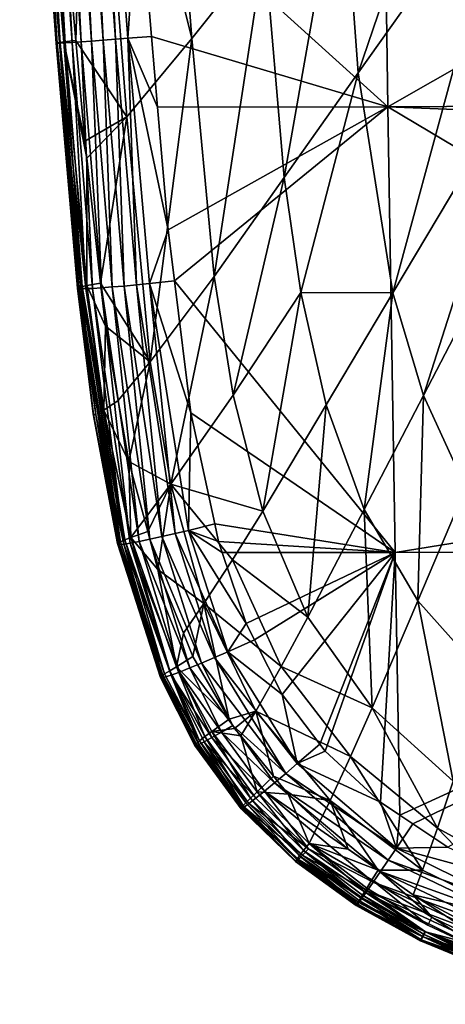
# Model space of a CAD drawing. Extents: x -0.054 to 0.054, y -0.146 to 0.026.
# Tile 1 of 256: x -0.01415 to -0.00758, y -0.14571 to -0.1305. Entities that reach past the tile are written whole.
import ezdxf

# ---------------------------------------------------------------- set-up
doc = ezdxf.new("R2010")
doc.units = 0
doc.layers.add('mesh', color=7, linetype='CONTINUOUS')

msp = doc.modelspace()

# ---------------------------------------------------------------- meshes
at = {"layer": 'mesh'}
mesh = msp.add_polyface(dxfattribs=at)
corners = [(-0.008469, -0.131846, 0.100451), (0.000596, -0.131797, 0.100689), (0.000599, -0.132209, 0.100685), (0.000554, -0.126687, 0.100739), (-0.008565, -0.124938, 0.100478), (0.000539, -0.124883, 0.100697), (0.000502, -0.120456, 0.100593), (0.00064, -0.137272, 0.100445), (-0.008358, -0.138732, 0.100091), (-0.002236, -0.135433, 0.094122), (-0.002168, -0.1386, 0.094279), (-0.001896, -0.135634, 0.094124), (-0.002817, -0.134907, 0.094113), (-0.003484, -0.13781, 0.094267), (-0.003461, -0.134028, 0.094097), (-0.004528, -0.136756, 0.09425), (-0.002983, -0.134681, 0.094109), (-0.003895, -0.133062, 0.094077), (-0.005275, -0.135519, 0.094226), (-0.00373, -0.133429, 0.094084), (-0.006047, -0.132703, 0.094166), (-0.004156, -0.127593, 0.093887), (-0.006278, -0.131172, 0.094128), (-0.00421, -0.130556, 0.094004), (-0.005745, -0.134159, 0.094198), (-0.004212, -0.130695, 0.09401), (-0.00413, -0.132081, 0.094052), (-0.006574, -0.128003, 0.094027), (-0.004154, -0.126977, 0.093857), (-0.004183, -0.124654, 0.093726), (-0.00415, -0.127301, 0.093875), (-0.004211, -0.12237, 0.093598), (-0.006712, -0.124811, 0.093882), (-0.0064, -0.138979, 0.094701), (0.00421, -0.13157, 0.094039), (-0.001357, -0.135951, 0.094129), (-0.000552, -0.136217, 0.094132), (0.005263, -0.1269, 0.093852), (0.005251, -0.124576, 0.093716), (0.005266, -0.127545, 0.09389)]
mesh.append_faces([[corners[k] for k in face] for face in [(0, 1, 2, 2), (0, 3, 1, 1), (4, 5, 3, 3), (6, 5, 4, 4), (7, 0, 2, 2), (7, 8, 0, 0), (9, 10, 11, 11), (12, 13, 9, 9), (13, 14, 15, 15), (13, 16, 14, 14), (12, 16, 13, 13), (15, 17, 18, 18), (15, 19, 17, 17), (14, 19, 15, 15), (20, 21, 22, 22), (20, 23, 21, 21), (24, 23, 20, 20), (24, 25, 23, 23), (18, 25, 24, 24), (18, 26, 25, 25), (17, 26, 18, 18), (27, 28, 29, 29), (27, 30, 28, 28), (27, 31, 32, 32), (29, 31, 27, 27), (33, 18, 24, 24), (22, 30, 27, 27), (21, 30, 22, 22), (34, 35, 36, 36), (34, 11, 35, 35), (37, 28, 30, 30), (38, 29, 28, 28), (31, 29, 38, 38), (39, 9, 11, 11), (39, 23, 25, 25), (39, 21, 23, 23), (39, 30, 21, 21), (39, 16, 12, 12), (39, 14, 16, 16), (19, 14, 39, 39), (39, 17, 19, 19), (39, 26, 17, 17), (25, 26, 39, 39)]])
mesh = msp.add_polyface(dxfattribs=at)
corners = [(-0.011859, -0.133746, 0.100167), (-0.011761, -0.134536, 0.100133), (-0.012147, -0.134577, 0.100089), (-0.01248, -0.130788, 0.100195), (-0.012021, -0.13185, 0.100199), (-0.011508, -0.136575, 0.100044), (-0.011544, -0.138388, 0.099892), (-0.011752, -0.138438, 0.099829), (-0.008469, -0.131846, 0.100451), (-0.012114, -0.130758, 0.100217), (-0.008358, -0.138732, 0.100091), (-0.012318, -0.128361, 0.100257), (-0.008565, -0.124938, 0.100478), (-0.012576, -0.12495, 0.100203), (-0.012708, -0.123202, 0.100175), (0.000554, -0.126687, 0.100739), (-0.006574, -0.128003, 0.094027), (-0.006712, -0.124811, 0.093882), (-0.008927, -0.131319, 0.094632), (-0.00792, -0.136304, 0.094685), (-0.006278, -0.131172, 0.094128), (-0.008391, -0.134718, 0.094676), (-0.006047, -0.132703, 0.094166), (-0.007266, -0.137731, 0.094693), (-0.005745, -0.134159, 0.094198), (-0.009813, -0.134713, 0.095154), (-0.011148, -0.134467, 0.095888), (-0.012134, -0.135787, 0.096953), (-0.011816, -0.137677, 0.096925), (-0.011491, -0.13079, 0.095865), (-0.010371, -0.12938, 0.095084), (-0.012065, -0.123385, 0.095663), (-0.010891, -0.12222, 0.094812), (-0.009181, -0.127883, 0.09454), (-0.010067, -0.132938, 0.095144), (-0.010857, -0.136301, 0.09588), (-0.012494, -0.132, 0.096967), (-0.013085, -0.124368, 0.096836), (-0.008832, -0.138064, 0.095145), (-0.009419, -0.136451, 0.095152), (-0.0104, -0.138092, 0.095859), (-0.00962, -0.120977, 0.094208)]
mesh.append_faces([[corners[k] for k in face] for face in [(0, 1, 2, 2), (3, 4, 0, 0), (5, 2, 1, 1), (5, 6, 2, 2), (6, 7, 2, 2), (8, 4, 9, 9), (8, 0, 4, 4), (8, 1, 0, 0), (10, 1, 8, 8), (10, 5, 1, 1), (11, 8, 9, 9), (11, 12, 8, 8), (13, 12, 11, 11), (13, 14, 12, 12), (12, 15, 8, 8), (16, 17, 18, 18), (19, 20, 21, 21), (19, 22, 20, 20), (23, 22, 19, 19), (23, 24, 22, 22), (21, 18, 25, 25), (21, 16, 18, 18), (20, 16, 21, 21), (26, 27, 28, 28), (26, 29, 27, 27), (30, 29, 26, 26), (30, 31, 29, 29), (32, 31, 30, 30), (33, 18, 17, 17), (34, 18, 33, 33), (34, 25, 18, 18), (35, 25, 34, 34), (29, 36, 27, 27), (31, 37, 29, 29), (21, 38, 19, 19), (25, 39, 21, 21), (25, 40, 39, 39), (35, 40, 25, 25), (34, 26, 35, 35), (34, 30, 26, 26), (33, 30, 34, 34), (33, 32, 30, 30), (41, 32, 33, 33)]])
mesh = msp.add_polyface(dxfattribs=at)
corners = [(-0.013469, -0.130844, 0.098302), (-0.014065, -0.123355, 0.098304), (-0.014118, -0.123354, 0.098489), (-0.013045, -0.123228, 0.100137), (-0.012708, -0.123202, 0.100175), (-0.012576, -0.12495, 0.100203), (-0.012318, -0.128361, 0.100257), (-0.01248, -0.130788, 0.100195), (-0.012114, -0.130758, 0.100217), (-0.012021, -0.13185, 0.100199), (-0.013594, -0.127316, 0.098013), (-0.013783, -0.124939, 0.097979), (-0.013283, -0.130823, 0.097947), (-0.013145, -0.132377, 0.097917), (-0.013203, -0.134655, 0.09917), (-0.013569, -0.130864, 0.0991), (-0.013523, -0.130863, 0.099298), (-0.013244, -0.134652, 0.098969), (-0.013586, -0.130863, 0.098895), (-0.013988, -0.123317, 0.099451), (-0.013446, -0.13086, 0.099484), (-0.014069, -0.123328, 0.099271), (-0.014122, -0.123338, 0.099079), (-0.014147, -0.123351, 0.098682), (-0.013574, -0.130859, 0.098691), (-0.013534, -0.130853, 0.098492), (-0.014148, -0.123345, 0.09888), (-0.013186, -0.134621, 0.09835), (-0.013255, -0.134645, 0.098761), (-0.012671, -0.130804, 0.10014), (-0.013228, -0.123243, 0.100084), (-0.012345, -0.134596, 0.100033), (-0.013039, -0.130832, 0.099947), (-0.013409, -0.123259, 0.100005), (-0.01286, -0.130818, 0.100057), (-0.013583, -0.123274, 0.099899), (-0.013338, -0.130853, 0.099656), (-0.013742, -0.12329, 0.099768), (-0.013201, -0.130844, 0.099812), (-0.013879, -0.123304, 0.099618), (-0.013085, -0.124368, 0.096836), (-0.013909, -0.123354, 0.097956), (-0.012494, -0.132, 0.096967), (-0.011491, -0.13079, 0.095865)]
mesh.append_faces([[corners[k] for k in face] for face in [(0, 1, 2, 2), (3, 4, 5, 5), (6, 3, 5, 5), (6, 7, 3, 3), (8, 7, 6, 6), (8, 9, 7, 7), (1, 10, 11, 11), (0, 10, 1, 1), (0, 12, 10, 10), (13, 12, 0, 0), (14, 15, 16, 16), (17, 18, 15, 15), (16, 19, 20, 20), (16, 21, 19, 19), (15, 21, 16, 16), (15, 22, 21, 21), (18, 22, 15, 15), (23, 24, 25, 25), (23, 26, 24, 24), (25, 2, 23, 23), (25, 0, 2, 2), (27, 0, 25, 25), (18, 26, 22, 22), (18, 24, 26, 26), (28, 24, 18, 18), (3, 29, 30, 30), (7, 29, 3, 3), (7, 31, 29, 29), (32, 33, 34, 34), (35, 33, 32, 32), (36, 37, 38, 38), (39, 37, 36, 36), (38, 35, 32, 32), (37, 35, 38, 38), (34, 30, 29, 29), (33, 30, 34, 34), (20, 39, 36, 36), (19, 39, 20, 20), (40, 41, 11, 11), (40, 12, 42, 42), (40, 10, 12, 12), (11, 10, 40, 40), (43, 40, 42, 42)]])
mesh = msp.add_polyface(dxfattribs=at)
corners = [(-0.013523, -0.130863, 0.099298), (-0.013446, -0.13086, 0.099484), (-0.013129, -0.134655, 0.09936), (-0.01248, -0.130788, 0.100195), (-0.011859, -0.133746, 0.100167), (-0.012147, -0.134577, 0.100089), (-0.012827, -0.135233, 0.097773), (-0.012901, -0.134568, 0.097807), (-0.013111, -0.134605, 0.098157), (-0.013115, -0.132642, 0.097904), (-0.013469, -0.130844, 0.098302), (-0.013145, -0.132377, 0.097917), (-0.013203, -0.134655, 0.09917), (-0.013244, -0.134652, 0.098969), (-0.013569, -0.130864, 0.0991), (-0.013255, -0.134645, 0.098761), (-0.013586, -0.130863, 0.098895), (-0.013534, -0.130853, 0.098492), (-0.013235, -0.134634, 0.098553), (-0.013186, -0.134621, 0.09835), (-0.013574, -0.130859, 0.098691), (-0.012848, -0.13653, 0.098033), (-0.012594, -0.138563, 0.098286), (-0.012527, -0.138533, 0.098077), (-0.012345, -0.134596, 0.100033), (-0.011752, -0.138438, 0.099829), (-0.012722, -0.134629, 0.099834), (-0.01286, -0.130818, 0.100057), (-0.012539, -0.134614, 0.099947), (-0.013039, -0.130832, 0.099947), (-0.013023, -0.13465, 0.099536), (-0.013201, -0.130844, 0.099812), (-0.012886, -0.134642, 0.099695), (-0.013338, -0.130853, 0.099656), (-0.012671, -0.130804, 0.10014), (-0.012975, -0.136603, 0.099061), (-0.013011, -0.136598, 0.098857), (-0.013015, -0.136588, 0.098646), (-0.012617, -0.138575, 0.098393), (-0.012494, -0.132, 0.096967), (-0.013283, -0.130823, 0.097947), (-0.012134, -0.135787, 0.096953), (-0.012628, -0.136381, 0.097687), (-0.012543, -0.138599, 0.099121)]
mesh.append_faces([[corners[k] for k in face] for face in [(0, 1, 2, 2), (3, 4, 5, 5), (6, 7, 8, 8), (9, 8, 7, 7), (9, 10, 8, 8), (11, 10, 9, 9), (12, 0, 2, 2), (13, 14, 12, 12), (15, 16, 13, 13), (17, 18, 19, 19), (17, 20, 18, 18), (19, 8, 10, 10), (21, 8, 19, 19), (21, 6, 8, 8), (15, 18, 20, 20), (22, 18, 15, 15), (22, 19, 18, 18), (23, 21, 19, 19), (5, 24, 3, 3), (5, 25, 24, 24), (26, 27, 28, 28), (29, 27, 26, 26), (30, 31, 32, 32), (33, 31, 30, 30), (32, 29, 26, 26), (31, 29, 32, 32), (28, 34, 24, 24), (27, 34, 28, 28), (35, 13, 12, 12), (36, 13, 35, 35), (36, 15, 13, 13), (37, 15, 36, 36), (37, 38, 15, 15), (2, 33, 30, 30), (1, 33, 2, 2), (39, 9, 7, 7), (39, 11, 9, 9), (39, 40, 11, 11), (41, 7, 6, 6), (41, 39, 7, 7), (42, 6, 21, 21), (43, 12, 2, 2), (6, 42, 41, 41)]])
mesh = msp.add_polyface(dxfattribs=at)
corners = [(-0.007544, -0.143279, 0.099681), (-0.008084, -0.142919, 0.099693), (0.000652, -0.138689, 0.100318), (0.000684, -0.142618, 0.099966), (-0.002728, -0.144673, 0.09968), (-0.009518, -0.141689, 0.099745), (-0.0101, -0.140922, 0.099787), (-0.008358, -0.138732, 0.100091), (-0.009436, -0.141797, 0.099739), (-0.008583, -0.142587, 0.099704), (-0.008286, -0.142785, 0.099697), (0.00064, -0.137272, 0.100445), (-0.000411, -0.136263, 0.094132), (-0.000552, -0.136217, 0.094132), (-0.000648, -0.139068, 0.094284), (0.000656, -0.13918, 0.09431), (0.000477, -0.13637, 0.094133), (0.000643, -0.137615, 0.094175), (-0.001357, -0.135951, 0.094129), (-0.002168, -0.1386, 0.094279), (-0.001896, -0.135634, 0.094124), (-0.002236, -0.135433, 0.094122), (-0.003484, -0.13781, 0.094267), (-0.0064, -0.138979, 0.094701), (-0.005745, -0.134159, 0.094198), (-0.007266, -0.137731, 0.094693), (-0.005294, -0.140039, 0.09471), (-0.005275, -0.135519, 0.094226), (-0.004528, -0.136756, 0.09425), (-0.003959, -0.14089, 0.094719), (-0.002422, -0.14151, 0.094725), (-0.000738, -0.141873, 0.094728), (0.000664, -0.140112, 0.09439), (-0.008711, -0.141127, 0.095812), (-0.008832, -0.138064, 0.095145), (-0.009702, -0.139731, 0.095834), (-0.008006, -0.139476, 0.095139), (-0.007462, -0.142263, 0.095796), (-0.006945, -0.140668, 0.095135), (0.000679, -0.141994, 0.094737), (-0.004186, -0.142389, 0.09514), (-0.005664, -0.141638, 0.095136), (-0.00792, -0.136304, 0.094685), (-0.008391, -0.134718, 0.094676), (-0.009419, -0.136451, 0.095152), (-0.010114, -0.140493, 0.096298), (-0.009043, -0.14188, 0.096268), (0.000623, -0.136371, 0.094133)]
mesh.append_faces([[corners[k] for k in face] for face in [(0, 1, 2, 2), (3, 4, 2, 2), (5, 6, 7, 7), (7, 8, 5, 5), (7, 9, 8, 8), (10, 9, 7, 7), (2, 7, 11, 11), (2, 10, 7, 7), (1, 10, 2, 2), (12, 13, 14, 14), (15, 12, 14, 14), (15, 16, 12, 12), (17, 16, 15, 15), (18, 14, 13, 13), (18, 19, 14, 14), (20, 19, 18, 18), (21, 22, 19, 19), (23, 24, 25, 25), (26, 27, 23, 23), (26, 28, 27, 27), (29, 28, 26, 26), (29, 22, 28, 28), (30, 22, 29, 29), (30, 19, 22, 22), (31, 19, 30, 30), (31, 14, 19, 19), (32, 14, 31, 31), (32, 15, 14, 14), (33, 34, 35, 35), (33, 36, 34, 34), (37, 36, 33, 33), (37, 38, 36, 36), (31, 39, 32, 32), (26, 40, 29, 29), (23, 41, 26, 26), (23, 38, 41, 41), (25, 38, 23, 23), (25, 36, 38, 38), (42, 36, 25, 25), (42, 34, 36, 36), (43, 44, 34, 34), (33, 45, 46, 46), (17, 47, 16, 16)]])
mesh = msp.add_polyface(dxfattribs=at)
corners = [(-0.010935, -0.140263, 0.099773), (-0.010525, -0.140081, 0.099838), (-0.0101, -0.140922, 0.099787), (-0.01114, -0.138288, 0.099947), (-0.011544, -0.138388, 0.099892), (-0.011508, -0.136575, 0.100044), (-0.011024, -0.138731, 0.099921), (-0.010654, -0.139827, 0.099853), (-0.011082, -0.13856, 0.099931), (-0.010833, -0.141447, 0.097235), (-0.010916, -0.141305, 0.097248), (-0.011185, -0.141495, 0.09761), (-0.010739, -0.141563, 0.097228), (-0.011728, -0.140495, 0.097696), (-0.011477, -0.140336, 0.097337), (-0.011183, -0.141589, 0.099258), (-0.011685, -0.140576, 0.099329), (-0.011033, -0.141503, 0.099414), (-0.011342, -0.140438, 0.099608), (-0.011142, -0.140353, 0.099705), (-0.010045, -0.142141, 0.099597), (-0.011954, -0.138484, 0.099738), (-0.011526, -0.140513, 0.099481), (-0.010858, -0.141401, 0.099545), (-0.009867, -0.141989, 0.09967), (-0.011752, -0.138438, 0.099829), (-0.008358, -0.138732, 0.100091), (-0.010507, -0.141181, 0.096842), (-0.011306, -0.139518, 0.096885), (-0.011621, -0.139977, 0.097371), (-0.010114, -0.140493, 0.096298), (-0.010863, -0.138841, 0.096332), (-0.009043, -0.14188, 0.096268), (-0.009702, -0.139731, 0.095834), (-0.009419, -0.136451, 0.095152), (-0.0104, -0.138092, 0.095859), (-0.008832, -0.138064, 0.095145), (-0.008711, -0.141127, 0.095812), (-0.011816, -0.137677, 0.096925), (-0.010857, -0.136301, 0.09588), (-0.011148, -0.134467, 0.095888), (-0.011813, -0.140623, 0.099156), (-0.011302, -0.141654, 0.099082)]
mesh.append_faces([[corners[k] for k in face] for face in [(0, 1, 2, 2), (3, 4, 5, 5), (4, 6, 7, 7), (4, 8, 6, 6), (3, 8, 4, 4), (9, 10, 11, 11), (11, 12, 9, 9), (13, 10, 14, 14), (13, 11, 10, 10), (15, 16, 17, 17), (7, 0, 4, 4), (7, 1, 0, 0), (18, 19, 20, 20), (18, 21, 19, 19), (17, 22, 23, 23), (16, 22, 17, 17), (22, 18, 23, 23), (24, 0, 2, 2), (19, 0, 24, 24), (19, 25, 0, 0), (26, 1, 7, 7), (26, 2, 1, 1), (3, 5, 26, 26), (26, 8, 3, 3), (26, 6, 8, 8), (7, 6, 26, 26), (27, 10, 9, 9), (28, 10, 27, 27), (28, 14, 10, 10), (29, 14, 28, 28), (9, 12, 27, 27), (28, 30, 31, 31), (27, 30, 28, 28), (27, 32, 30, 30), (33, 34, 35, 35), (33, 36, 34, 34), (33, 30, 37, 37), (33, 31, 30, 30), (35, 31, 33, 33), (35, 38, 31, 31), (39, 38, 35, 35), (39, 40, 38, 38), (41, 15, 42, 42)]])
mesh = msp.add_polyface(dxfattribs=at)
corners = [(-0.012432, -0.138497, 0.097877), (-0.012173, -0.138408, 0.09752), (-0.012225, -0.138214, 0.097537), (-0.012638, -0.138593, 0.098608), (-0.011962, -0.14064, 0.098332), (-0.012631, -0.138585, 0.098501), (-0.012636, -0.138599, 0.098715), (-0.011974, -0.140652, 0.098442), (-0.012626, -0.138603, 0.098821), (-0.013011, -0.136598, 0.098857), (-0.012975, -0.136603, 0.099061), (-0.013015, -0.136588, 0.098646), (-0.012527, -0.138533, 0.098077), (-0.011834, -0.140556, 0.0979), (-0.012594, -0.138563, 0.098286), (-0.011913, -0.140605, 0.098113), (-0.013255, -0.134645, 0.098761), (-0.012617, -0.138575, 0.098393), (-0.012016, -0.138994, 0.097467), (-0.011728, -0.140495, 0.097696), (-0.013186, -0.134621, 0.09835), (-0.012848, -0.13653, 0.098033), (-0.012464, -0.137323, 0.097617), (-0.011544, -0.138388, 0.099892), (-0.010935, -0.140263, 0.099773), (-0.011752, -0.138438, 0.099829), (-0.012142, -0.138526, 0.099617), (-0.012539, -0.134614, 0.099947), (-0.011954, -0.138484, 0.099738), (-0.012722, -0.134629, 0.099834), (-0.012443, -0.138584, 0.099304), (-0.012886, -0.134642, 0.099695), (-0.012307, -0.13856, 0.099471), (-0.013023, -0.13465, 0.099536), (-0.012345, -0.134596, 0.100033), (-0.011942, -0.140624, 0.098222), (-0.012607, -0.138604, 0.098924), (-0.011816, -0.137677, 0.096925), (-0.011306, -0.139518, 0.096885), (-0.011621, -0.139977, 0.097371), (-0.010863, -0.138841, 0.096332), (-0.012134, -0.135787, 0.096953), (-0.012628, -0.136381, 0.097687), (-0.011959, -0.140665, 0.098764), (-0.012543, -0.138599, 0.099121), (-0.013203, -0.134655, 0.09917), (-0.013129, -0.134655, 0.09936)]
mesh.append_faces([[corners[k] for k in face] for face in [(0, 1, 2, 2), (3, 4, 5, 5), (6, 7, 3, 3), (8, 9, 10, 10), (6, 9, 8, 8), (3, 9, 6, 6), (3, 11, 9, 9), (5, 11, 3, 3), (12, 13, 0, 0), (14, 15, 12, 12), (16, 17, 14, 14), (0, 18, 1, 1), (0, 19, 18, 18), (12, 20, 14, 14), (0, 21, 12, 12), (0, 22, 21, 21), (2, 22, 0, 0), (23, 24, 25, 25), (26, 27, 28, 28), (29, 27, 26, 26), (30, 31, 32, 32), (33, 31, 30, 30), (32, 29, 26, 26), (31, 29, 32, 32), (28, 34, 25, 25), (27, 34, 28, 28), (5, 17, 11, 11), (5, 35, 17, 17), (10, 36, 8, 8), (37, 2, 1, 1), (18, 37, 1, 1), (18, 38, 37, 37), (39, 38, 18, 18), (38, 40, 37, 37), (37, 22, 2, 2), (37, 41, 22, 22), (21, 22, 42, 42), (43, 36, 44, 44), (10, 45, 44, 44), (10, 44, 36, 36), (44, 33, 30, 30), (46, 33, 44, 44), (41, 42, 22, 22)]])
mesh = msp.add_polyface(dxfattribs=at)
corners = [(-0.011834, -0.140556, 0.0979), (-0.011913, -0.140605, 0.098113), (-0.011373, -0.141637, 0.098029), (-0.011728, -0.140495, 0.097696), (-0.011477, -0.140336, 0.097337), (-0.011621, -0.139977, 0.097371), (-0.012016, -0.138994, 0.097467), (-0.011433, -0.141713, 0.098685), (-0.011444, -0.141714, 0.098579), (-0.011959, -0.140665, 0.098764), (-0.011973, -0.140665, 0.098658), (-0.012607, -0.138604, 0.098924), (-0.011446, -0.141709, 0.09847), (-0.012638, -0.138593, 0.098608), (-0.011974, -0.140652, 0.098442), (-0.011962, -0.14064, 0.098332), (-0.012636, -0.138599, 0.098715), (-0.011978, -0.140661, 0.098551), (-0.012626, -0.138603, 0.098821), (-0.011942, -0.140624, 0.098222), (-0.012617, -0.138575, 0.098393), (-0.011425, -0.141683, 0.098249), (-0.011292, -0.141574, 0.097815), (-0.011185, -0.141495, 0.09761), (-0.012527, -0.138533, 0.098077), (-0.012594, -0.138563, 0.098286), (-0.012432, -0.138497, 0.097877), (-0.012142, -0.138526, 0.099617), (-0.011954, -0.138484, 0.099738), (-0.011342, -0.140438, 0.099608), (-0.011685, -0.140576, 0.099329), (-0.012307, -0.13856, 0.099471), (-0.011526, -0.140513, 0.099481), (-0.012443, -0.138584, 0.099304), (-0.011752, -0.138438, 0.099829), (-0.011142, -0.140353, 0.099705), (-0.012631, -0.138585, 0.098501), (-0.011937, -0.140662, 0.098867), (-0.011414, -0.141707, 0.098789), (-0.012543, -0.138599, 0.099121), (-0.011386, -0.141695, 0.09889), (-0.011813, -0.140623, 0.099156), (-0.011183, -0.141589, 0.099258), (-0.011302, -0.141654, 0.099082)]
mesh.append_faces([[corners[k] for k in face] for face in [(0, 1, 2, 2), (3, 4, 5, 5), (6, 3, 5, 5), (7, 8, 9, 9), (9, 10, 11, 11), (8, 10, 9, 9), (8, 12, 10, 10), (13, 14, 15, 15), (16, 17, 14, 14), (16, 18, 17, 17), (19, 1, 20, 20), (19, 2, 1, 1), (21, 2, 19, 19), (22, 23, 3, 3), (24, 1, 0, 0), (25, 20, 1, 1), (0, 3, 26, 26), (0, 22, 3, 3), (2, 22, 0, 0), (27, 28, 29, 29), (30, 31, 32, 32), (33, 31, 30, 30), (32, 27, 29, 29), (31, 27, 32, 32), (28, 34, 35, 35), (15, 19, 36, 36), (15, 21, 19, 19), (14, 21, 15, 15), (14, 12, 21, 21), (17, 12, 14, 14), (17, 10, 12, 12), (18, 10, 17, 17), (18, 11, 10, 10), (37, 38, 7, 7), (37, 9, 39, 39), (7, 9, 37, 37), (37, 40, 38, 38), (41, 30, 42, 42), (33, 30, 41, 41), (37, 41, 40, 40), (37, 39, 41, 41), (40, 41, 43, 43), (39, 33, 41, 41)]])
mesh = msp.add_polyface(dxfattribs=at)
corners = [(-0.010372, -0.142415, 0.099361), (-0.010505, -0.142524, 0.099203), (-0.011183, -0.141589, 0.099258), (-0.010487, -0.142425, 0.097548), (-0.010233, -0.142185, 0.09719), (-0.010739, -0.141563, 0.097228), (-0.009867, -0.141989, 0.09967), (-0.009518, -0.141689, 0.099745), (-0.009436, -0.141797, 0.099739), (-0.008583, -0.142587, 0.099704), (-0.011433, -0.141713, 0.098685), (-0.010724, -0.142686, 0.098625), (-0.010733, -0.142688, 0.098518), (-0.011414, -0.141707, 0.098789), (-0.011444, -0.141714, 0.098579), (-0.010733, -0.142683, 0.098409), (-0.011446, -0.141709, 0.09847), (-0.011425, -0.141683, 0.098249), (-0.010712, -0.142653, 0.098188), (-0.011373, -0.141637, 0.098029), (-0.010708, -0.142677, 0.098729), (-0.011185, -0.141495, 0.09761), (-0.010587, -0.142522, 0.097753), (-0.009768, -0.143333, 0.097727), (-0.011292, -0.141574, 0.097815), (-0.010662, -0.142599, 0.097968), (-0.009832, -0.143416, 0.09794), (-0.009874, -0.143473, 0.098158), (-0.011033, -0.141503, 0.099414), (-0.010216, -0.142285, 0.099494), (-0.009695, -0.143309, 0.099167), (-0.011302, -0.141654, 0.099082), (-0.010611, -0.142607, 0.099024), (-0.010006, -0.142463, 0.097173), (-0.010045, -0.142141, 0.099597), (-0.008336, -0.143295, 0.099616), (-0.011142, -0.140353, 0.099705), (-0.010858, -0.141401, 0.099545), (-0.011342, -0.140438, 0.099608), (-0.0101, -0.140922, 0.099787), (-0.009359, -0.142558, 0.096805), (-0.010507, -0.141181, 0.096842), (-0.009043, -0.14188, 0.096268), (-0.011386, -0.141695, 0.09889), (-0.010684, -0.142661, 0.098831), (-0.009527, -0.142904, 0.097165)]
mesh.append_faces([[corners[k] for k in face] for face in [(0, 1, 2, 2), (3, 4, 5, 5), (6, 7, 8, 8), (9, 6, 8, 8), (10, 11, 12, 12), (10, 13, 11, 11), (12, 14, 10, 10), (12, 15, 14, 14), (15, 16, 14, 14), (15, 17, 16, 16), (17, 18, 19, 19), (15, 18, 17, 17), (13, 20, 11, 11), (21, 3, 5, 5), (22, 3, 21, 21), (22, 23, 3, 3), (24, 22, 21, 21), (25, 22, 24, 24), (25, 26, 22, 22), (19, 25, 24, 24), (18, 25, 19, 19), (18, 27, 25, 25), (0, 28, 29, 29), (2, 28, 0, 0), (30, 1, 0, 0), (31, 1, 32, 32), (31, 2, 1, 1), (33, 4, 3, 3), (34, 6, 35, 35), (34, 36, 6, 6), (28, 37, 29, 29), (37, 34, 29, 29), (37, 38, 34, 34), (6, 39, 7, 7), (40, 4, 33, 33), (41, 4, 40, 40), (41, 5, 4, 4), (40, 42, 41, 41), (43, 44, 20, 20), (13, 43, 20, 20), (44, 31, 32, 32), (43, 31, 44, 44), (40, 33, 45, 45)]])
mesh = msp.add_polyface(dxfattribs=at)
corners = [(-0.008714, -0.143785, 0.097331), (-0.008795, -0.143913, 0.097525), (-0.00785, -0.144485, 0.097551), (-0.009684, -0.143227, 0.097523), (-0.008286, -0.142785, 0.099697), (-0.008084, -0.142919, 0.099693), (-0.008336, -0.143295, 0.099616), (-0.007544, -0.143279, 0.099681), (-0.00883, -0.14397, 0.097625), (-0.007788, -0.14436, 0.097358), (-0.008618, -0.143637, 0.097167), (-0.008462, -0.143481, 0.099542), (-0.006555, -0.144174, 0.0996), (-0.00663, -0.144364, 0.09953), (-0.010045, -0.142141, 0.099597), (-0.008693, -0.14382, 0.099306), (-0.008582, -0.143659, 0.099439), (-0.006703, -0.144548, 0.099431), (-0.008889, -0.144065, 0.097832), (-0.00792, -0.144627, 0.097853), (-0.008862, -0.14402, 0.097727), (-0.008912, -0.144103, 0.097938), (-0.007936, -0.144662, 0.097958), (-0.008944, -0.144157, 0.098154), (-0.007958, -0.144709, 0.098169), (-0.008956, -0.144183, 0.098369), (-0.007965, -0.144727, 0.098381), (-0.008947, -0.144177, 0.09858), (-0.007955, -0.144714, 0.098587), (-0.008917, -0.144138, 0.098782), (-0.007929, -0.144668, 0.098785), (-0.008864, -0.144065, 0.098973), (-0.007886, -0.144587, 0.098972), (-0.0079, -0.144586, 0.097751), (-0.008583, -0.142587, 0.099704), (-0.009867, -0.141989, 0.09967), (-0.010216, -0.142285, 0.099494), (-0.008788, -0.143957, 0.099149), (-0.009786, -0.143406, 0.098989), (-0.006771, -0.144719, 0.099304), (-0.009695, -0.143309, 0.099167), (-0.006322, -0.144425, 0.096758), (-0.006171, -0.143822, 0.096233), (-0.007703, -0.142987, 0.096246), (-0.009359, -0.142558, 0.096805), (-0.00908, -0.143314, 0.097158), (-0.007932, -0.143635, 0.096776), (-0.009043, -0.14188, 0.096268), (-0.007462, -0.142263, 0.095796), (-0.008711, -0.141127, 0.095812), (-0.006011, -0.143143, 0.095788), (-0.006945, -0.140668, 0.095135), (-0.006348, -0.143839, 0.09967), (-0.008077, -0.144016, 0.097178)]
mesh.append_faces([[corners[k] for k in face] for face in [(0, 1, 2, 2), (0, 3, 1, 1), (4, 5, 6, 6), (5, 7, 6, 6), (8, 2, 1, 1), (0, 9, 10, 10), (2, 9, 0, 0), (11, 12, 13, 13), (11, 6, 12, 12), (14, 6, 11, 11), (15, 16, 17, 17), (18, 19, 20, 20), (21, 22, 18, 18), (23, 24, 21, 21), (25, 26, 23, 23), (27, 28, 25, 25), (29, 30, 27, 27), (31, 32, 29, 29), (8, 20, 33, 33), (6, 34, 4, 4), (6, 35, 34, 34), (16, 13, 17, 17), (16, 11, 13, 13), (36, 11, 16, 16), (31, 37, 32, 32), (31, 38, 37, 37), (37, 15, 39, 39), (37, 40, 15, 15), (41, 42, 43, 43), (44, 45, 10, 10), (44, 46, 47, 47), (10, 46, 44, 44), (48, 43, 42, 42), (49, 43, 48, 48), (50, 51, 48, 48), (43, 46, 41, 41), (43, 47, 46, 46), (49, 47, 43, 43), (6, 52, 12, 12), (6, 7, 52, 52), (9, 53, 10, 10), (10, 53, 46, 46), (41, 46, 53, 53)]])
mesh = msp.add_polyface(dxfattribs=at)
corners = [(-0.008944, -0.144157, 0.098154), (-0.008912, -0.144103, 0.097938), (-0.009832, -0.143416, 0.09794), (-0.010708, -0.142677, 0.098729), (-0.009849, -0.143471, 0.098797), (-0.009884, -0.143503, 0.098592), (-0.008917, -0.144138, 0.098782), (-0.008864, -0.144065, 0.098973), (-0.008947, -0.144177, 0.09858), (-0.009892, -0.143503, 0.098378), (-0.010733, -0.142683, 0.098409), (-0.010712, -0.142653, 0.098188), (-0.010733, -0.142688, 0.098518), (-0.010724, -0.142686, 0.098625), (-0.008889, -0.144065, 0.097832), (-0.008862, -0.14402, 0.097727), (-0.009768, -0.143333, 0.097727), (-0.010587, -0.142522, 0.097753), (-0.00883, -0.14397, 0.097625), (-0.008795, -0.143913, 0.097525), (-0.009684, -0.143227, 0.097523), (-0.009874, -0.143473, 0.098158), (-0.010662, -0.142599, 0.097968), (-0.008956, -0.144183, 0.098369), (-0.008618, -0.143637, 0.097167), (-0.00908, -0.143314, 0.097158), (-0.008714, -0.143785, 0.097331), (-0.010372, -0.142415, 0.099361), (-0.010216, -0.142285, 0.099494), (-0.008582, -0.143659, 0.099439), (-0.008693, -0.14382, 0.099306), (-0.009695, -0.143309, 0.099167), (-0.010611, -0.142607, 0.099024), (-0.010505, -0.142524, 0.099203), (-0.010487, -0.142425, 0.097548), (-0.010006, -0.142463, 0.097173), (-0.010045, -0.142141, 0.099597), (-0.008462, -0.143481, 0.099542), (-0.009786, -0.143406, 0.098989), (-0.008788, -0.143957, 0.099149), (-0.009527, -0.142904, 0.097165), (-0.010684, -0.142661, 0.098831), (-0.009359, -0.142558, 0.096805)]
mesh.append_faces([[corners[k] for k in face] for face in [(0, 1, 2, 2), (3, 4, 5, 5), (6, 4, 7, 7), (6, 5, 4, 4), (8, 5, 6, 6), (8, 9, 5, 5), (10, 9, 11, 11), (12, 9, 10, 10), (12, 5, 9, 9), (13, 5, 12, 12), (13, 3, 5, 5), (14, 15, 16, 16), (2, 16, 17, 17), (2, 14, 16, 16), (1, 14, 2, 2), (18, 19, 20, 20), (21, 2, 22, 22), (21, 0, 2, 2), (23, 0, 21, 21), (20, 24, 25, 25), (26, 24, 20, 20), (9, 21, 11, 11), (9, 23, 21, 21), (8, 23, 9, 9), (27, 28, 29, 29), (30, 27, 29, 29), (31, 27, 30, 30), (32, 33, 31, 31), (18, 16, 15, 15), (20, 16, 18, 18), (20, 34, 16, 16), (35, 34, 20, 20), (28, 36, 37, 37), (4, 38, 7, 7), (38, 31, 39, 39), (38, 32, 31, 31), (35, 20, 40, 40), (3, 41, 4, 4), (20, 25, 40, 40), (4, 41, 38, 38), (41, 32, 38, 38), (42, 40, 25, 25)]])
mesh = msp.add_polyface(dxfattribs=at)
corners = [(-0.006917, -0.145074, 0.097894), (-0.006903, -0.145038, 0.097793), (-0.0079, -0.144586, 0.097751), (-0.007965, -0.144727, 0.098381), (-0.006944, -0.145148, 0.098305), (-0.007958, -0.144709, 0.098169), (-0.006944, -0.145148, 0.098408), (-0.007936, -0.144662, 0.097958), (-0.006928, -0.145103, 0.097996), (-0.00792, -0.144627, 0.097853), (-0.006936, -0.145125, 0.098099), (-0.006942, -0.14514, 0.098202), (-0.005888, -0.145391, 0.097852), (-0.008788, -0.143957, 0.099149), (-0.006771, -0.144719, 0.099304), (-0.00683, -0.144867, 0.099154), (-0.006878, -0.144986, 0.098985), (-0.007929, -0.144668, 0.098785), (-0.007886, -0.144587, 0.098972), (-0.008889, -0.144065, 0.097832), (-0.008912, -0.144103, 0.097938), (-0.008944, -0.144157, 0.098154), (-0.008956, -0.144183, 0.098369), (-0.007955, -0.144714, 0.098587), (-0.008947, -0.144177, 0.09858), (-0.008917, -0.144138, 0.098782), (-0.005903, -0.145442, 0.09805), (-0.008862, -0.14402, 0.097727), (-0.008693, -0.14382, 0.099306), (-0.006703, -0.144548, 0.099431), (-0.006868, -0.144948, 0.097597), (-0.006823, -0.144833, 0.097406), (-0.007788, -0.14436, 0.097358), (-0.005864, -0.145314, 0.09766), (-0.008077, -0.144016, 0.097178), (-0.006781, -0.144711, 0.097238), (-0.006913, -0.145073, 0.098802), (-0.006941, -0.145141, 0.098509), (-0.00785, -0.144485, 0.097551), (-0.00883, -0.14397, 0.097625), (-0.006435, -0.144841, 0.097263), (-0.004889, -0.145695, 0.098496), (-0.004891, -0.145708, 0.098304), (-0.006322, -0.144425, 0.096758)]
mesh.append_faces([[corners[k] for k in face] for face in [(0, 1, 2, 2), (3, 4, 5, 5), (3, 6, 4, 4), (7, 8, 9, 9), (7, 10, 8, 8), (5, 10, 7, 7), (5, 11, 10, 10), (4, 11, 5, 5), (12, 1, 0, 0), (13, 14, 15, 15), (16, 17, 18, 18), (19, 7, 9, 9), (20, 5, 7, 7), (21, 3, 5, 5), (22, 23, 3, 3), (24, 17, 23, 23), (25, 18, 17, 17), (26, 8, 10, 10), (0, 9, 8, 8), (2, 9, 0, 0), (2, 27, 9, 9), (18, 15, 16, 16), (18, 13, 15, 15), (14, 28, 29, 29), (30, 31, 32, 32), (33, 31, 30, 30), (31, 34, 32, 32), (31, 35, 34, 34), (36, 23, 17, 17), (23, 37, 3, 3), (36, 37, 23, 23), (37, 6, 3, 3), (30, 38, 39, 39), (30, 2, 1, 1), (39, 2, 30, 30), (31, 40, 35, 35), (38, 30, 32, 32), (16, 36, 17, 17), (41, 6, 37, 37), (41, 4, 6, 6), (42, 11, 4, 4), (35, 40, 43, 43), (43, 34, 35, 35)]])

doc.saveas('drawing.dxf')
